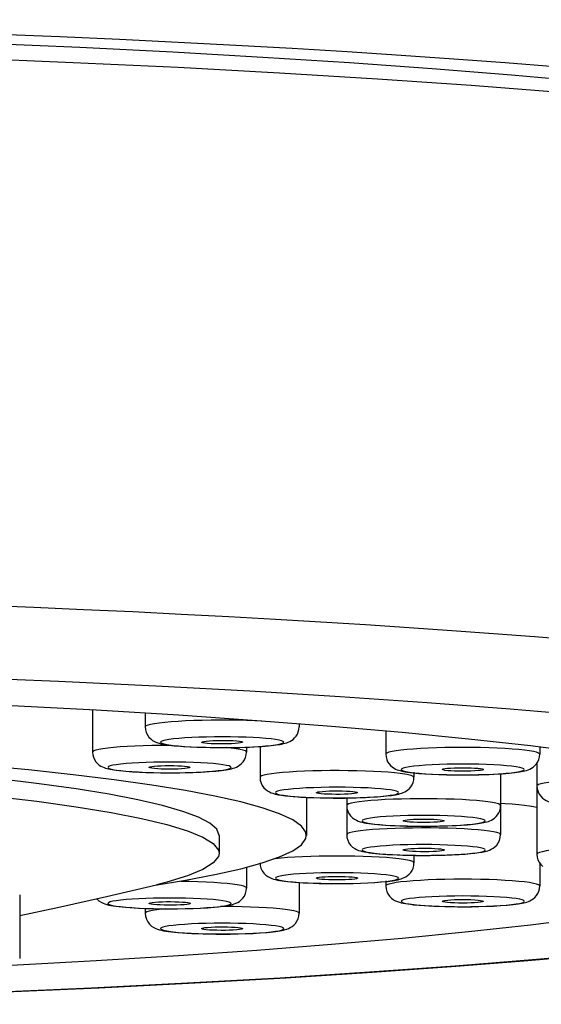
# Model space of a CAD drawing. Extents: x -559 to 3392, y -747 to 867.
# Tile 19 of 29: x 2961 to 2971, y -232 to -212. Entities that reach past the tile are written whole.
import ezdxf

# ---------------------------------------------------------------- set-up
doc = ezdxf.new("R2010")
doc.units = 0
doc.header["$LTSCALE"] = 2
doc.header["$MEASUREMENT"] = 0
doc.layers.add('02___PRT_ALL_AXES', color=7, linetype='CONTINUOUS')

msp = doc.modelspace()

# ---------------------------------------------------------------- linework, layer by layer
at = {"layer": '02___PRT_ALL_AXES', "color": 7, "linetype": 'Continuous'}
for p, q in [((2963.211, -225.418), (2961.315, -225.327)), ((2965.04, -225.517), (2963.211, -225.418)), ((2966.803, -225.625), (2965.04, -225.517)), ((2968.499, -225.742), (2966.803, -225.625)), ((2961.976, -225.884), (2961.976, -226.702)), ((2963.002, -225.946), (2963.002, -226.211)), ((2965.176, -226.091), (2963.649, -225.986)), ((2966.63, -226.204), (2965.176, -226.091)), ((2966.002, -226.155), (2966.002, -226.211)), ((2968.011, -226.324), (2966.63, -226.204)), ((2967.69, -226.296), (2967.69, -226.743)), ((2969.305, -226.451), (2968.011, -226.324)), ((2965.24, -226.594), (2965.24, -227.195)), ((2970.512, -226.584), (2969.305, -226.451)), ((2971.632, -226.723), (2970.512, -226.584)), ((2964.265, -226.613), (2964.391, -226.615)), ((2964.68, -226.624), (2964.59, -226.615)), ((2964.629, -226.615), (2964.741, -226.613)), ((2964.775, -226.637), (2964.68, -226.624)), ((2964.741, -226.613), (2964.846, -226.611)), ((2964.854, -226.651), (2964.775, -226.637)), ((2964.976, -226.607), (2964.976, -226.702)), ((2970.69, -226.606), (2970.69, -226.743)), ((2970.637, -226.915), (2970.637, -228.694)), ((2962.367, -227.041), (2962.437, -227.054)), ((2963.993, -227.097), (2964.084, -227.093)), ((2967.737, -227.097), (2967.6, -227.088)), ((2967.86, -227.108), (2967.737, -227.097)), ((2968.081, -227.082), (2968.151, -227.094)), ((2968.24, -227.092), (2968.24, -227.195)), ((2969.707, -227.138), (2969.798, -227.134)), ((2969.929, -227.126), (2969.929, -228.313)), ((2965.55, -227.507), (2965.58, -227.521)), ((2966.143, -227.586), (2966.143, -228.328)), ((2966.929, -227.598), (2966.929, -228.313)), ((2966.939, -227.729), (2966.929, -227.744)), ((2967.298, -227.588), (2967.381, -227.584)), ((2964.443, -228.328), (2964.443, -228.676)), ((2966.131, -228.388), (2966.142, -228.328)), ((2968.559, -228.183), (2968.385, -228.183)), ((2966.047, -228.509), (2966.131, -228.388)), ((2969.819, -228.551), (2969.854, -228.516)), ((2964.864, -228.979), (2965.284, -228.864)), ((2965.284, -228.864), (2965.621, -228.747)), ((2968.24, -228.716), (2968.24, -228.863)), ((2970.69, -228.866), (2970.69, -229.314)), ((2963.784, -229.202), (2964.362, -229.092)), ((2964.362, -229.092), (2964.864, -228.979)), ((2964.976, -228.948), (2964.976, -229.355)), ((2963.159, -229.303), (2963.784, -229.202)), ((2966.002, -229.246), (2966.002, -229.847)), ((2966.51, -229.265), (2966.638, -229.267)), ((2967.199, -229.259), (2967.341, -229.253)), ((2967.69, -229.212), (2967.69, -229.314)), ((2968.366, -229.205), (2968.226, -229.214)), ((2967.693, -229.307), (2967.69, -229.314)), ((2960.556, -229.487), (2960.556, -230.727)), ((2967.764, -229.515), (2967.803, -229.554)), ((2963.002, -229.751), (2963.002, -229.847)), ((2963.008, -229.835), (2963.002, -229.847)), ((2963.002, -229.847), (2963.008, -229.906)), ((2963.222, -229.757), (2963.352, -229.759)), ((2963.634, -229.759), (2963.782, -229.756)), ((2968.961, -229.717), (2969.089, -229.719)), ((2969.649, -229.711), (2969.791, -229.705)), ((2964.248, -230.249), (2964.378, -230.251)), ((2964.66, -230.251), (2964.808, -230.248))]:
    msp.add_line(p, q, dxfattribs=at)
for points in [[(2948.863, -212.419), (2950.159, -212.436), (2951.446, -212.456), (2952.725, -212.48), (2953.996, -212.508), (2955.254, -212.539), (2956.5, -212.574), (2957.733, -212.612), (2958.95, -212.654), (2960.15, -212.7), (2961.335, -212.749), (2962.498, -212.801), (2963.642, -212.856), (2964.766, -212.915), (2965.865, -212.977), (2966.941, -213.041), (2967.993, -213.109), (2969.018, -213.18), (2970.016, -213.254), (2970.987, -213.331)], [(2980.073, -214.937), (2979.91, -214.887), (2979.229, -214.714), (2978.442, -214.545), (2977.549, -214.38), (2976.55, -214.219), (2975.455, -214.064), (2974.262, -213.914), (2972.974, -213.77), (2971.6, -213.632), (2970.141, -213.501), (2968.597, -213.378), (2966.983, -213.262), (2965.297, -213.154), (2963.54, -213.054), (2961.729, -212.962), (2959.862, -212.88), (2957.94, -212.807), (2955.981, -212.743), (2953.984, -212.688), (2951.95, -212.643), (2949.897, -212.608), (2947.831, -212.583)], [(2981.961, -215.373), (2981.23, -215.181), (2980.372, -214.993), (2979.386, -214.809), (2978.284, -214.63), (2977.063, -214.458), (2975.725, -214.291), (2974.284, -214.132), (2972.739, -213.981), (2971.09, -213.837), (2969.354, -213.703), (2967.531, -213.577), (2965.62, -213.461), (2963.643, -213.354), (2961.597, -213.258), (2959.483, -213.172), (2957.323, -213.097), (2955.117, -213.034), (2952.865, -212.981), (2950.589, -212.94), (2948.297, -212.911), (2945.981, -212.893), (2943.643, -212.887)], [(2971.385, -224.521), (2970.592, -224.456), (2969.788, -224.394), (2968.975, -224.335), (2968.144, -224.277), (2967.294, -224.221), (2966.428, -224.167), (2965.541, -224.115), (2964.632, -224.065), (2963.704, -224.017), (2962.761, -223.97), (2961.802, -223.926), (2960.829, -223.885), (2959.854, -223.846)], [(2961.315, -225.327), (2959.37, -225.246), (2957.376, -225.174)], [(2963.649, -225.986), (2962.049, -225.888), (2960.393, -225.799)], [(2971.644, -225.999), (2970.113, -225.867), (2968.499, -225.742)], [(2965.278, -226.099), (2965.136, -226.092), (2964.974, -226.087), (2964.806, -226.083), (2964.633, -226.081), (2964.459, -226.08), (2964.285, -226.081), (2964.114, -226.084), (2963.948, -226.089), (2963.79, -226.096), (2963.642, -226.104), (2963.505, -226.113), (2963.382, -226.124), (2963.274, -226.136), (2963.182, -226.149), (2963.108, -226.162), (2963.053, -226.177), (2963.018, -226.192), (2963.003, -226.207), (2963.002, -226.211)], [(2963.002, -226.211), (2963.007, -226.267), (2963.022, -226.319), (2963.044, -226.367), (2963.074, -226.41), (2963.109, -226.446), (2963.145, -226.474), (2963.18, -226.494), (2963.212, -226.509), (2963.245, -226.521), (2963.277, -226.531), (2963.309, -226.539), (2963.343, -226.547), (2963.38, -226.553), (2963.42, -226.56), (2963.465, -226.566), (2963.514, -226.572), (2963.568, -226.578), (2963.628, -226.584)], [(2965.943, -226.393), (2965.967, -226.354), (2965.986, -226.31), (2965.998, -226.262), (2966.002, -226.211)], [(2965.351, -226.436), (2965.232, -226.427), (2965.105, -226.419), (2964.969, -226.413), (2964.821, -226.409), (2964.664, -226.406), (2964.508, -226.405), (2964.352, -226.406), (2964.196, -226.409), (2964.048, -226.413), (2963.908, -226.419), (2963.775, -226.426), (2963.657, -226.435), (2963.554, -226.446), (2963.465, -226.457), (2963.395, -226.469), (2963.345, -226.482), (2963.313, -226.496), (2963.302, -226.509), (2963.313, -226.523), (2963.344, -226.537), (2963.394, -226.55), (2963.462, -226.562), (2963.548, -226.573), (2963.654, -226.584)], [(2965.553, -226.564), (2965.595, -226.558), (2965.633, -226.552), (2965.667, -226.546), (2965.699, -226.538), (2965.73, -226.53), (2965.759, -226.521), (2965.789, -226.51), (2965.82, -226.496), (2965.852, -226.478), (2965.884, -226.456), (2965.914, -226.428), (2965.943, -226.393)], [(2963.131, -226.575), (2962.963, -226.58), (2962.803, -226.586), (2962.652, -226.593), (2962.512, -226.602), (2962.385, -226.613), (2962.273, -226.624), (2962.177, -226.637), (2962.099, -226.651), (2962.039, -226.665), (2961.999, -226.68), (2961.979, -226.695), (2961.976, -226.702)], [(2963.51, -226.572), (2963.476, -226.572), (2963.302, -226.573), (2963.131, -226.575)], [(2963.628, -226.584), (2963.749, -226.593), (2963.876, -226.6), (2964.006, -226.606), (2964.136, -226.61), (2964.265, -226.613)], [(2963.654, -226.584), (2963.772, -226.593), (2963.9, -226.6), (2964.036, -226.606), (2964.184, -226.61), (2964.34, -226.613), (2964.496, -226.614), (2964.652, -226.613), (2964.808, -226.611), (2964.957, -226.606), (2965.097, -226.6), (2965.23, -226.593), (2965.348, -226.584), (2965.451, -226.574), (2965.54, -226.562), (2965.61, -226.55), (2965.66, -226.537), (2965.691, -226.523), (2965.702, -226.51), (2965.692, -226.496), (2965.661, -226.482), (2965.611, -226.47), (2965.543, -226.458), (2965.456, -226.446), (2965.351, -226.436)], [(2964.103, -226.51), (2964.104, -226.508), (2964.117, -226.5), (2964.146, -226.494), (2964.191, -226.488), (2964.252, -226.483), (2964.321, -226.479), (2964.398, -226.476), (2964.483, -226.475), (2964.565, -226.475), (2964.641, -226.477), (2964.714, -226.48), (2964.785, -226.485)], [(2964.219, -226.534), (2964.165, -226.528), (2964.128, -226.522), (2964.107, -226.515), (2964.103, -226.51)], [(2964.901, -226.509), (2964.901, -226.511), (2964.887, -226.519), (2964.859, -226.525), (2964.813, -226.531), (2964.752, -226.537), (2964.684, -226.541), (2964.607, -226.543), (2964.522, -226.544), (2964.44, -226.544), (2964.364, -226.542), (2964.29, -226.539), (2964.219, -226.534)], [(2964.785, -226.485), (2964.839, -226.491), (2964.877, -226.498), (2964.897, -226.504), (2964.901, -226.509)], [(2965.122, -226.601), (2965.201, -226.596), (2965.274, -226.592), (2965.341, -226.587), (2965.402, -226.581), (2965.457, -226.576), (2965.508, -226.57), (2965.553, -226.564)], [(2964.443, -228.328), (2964.398, -228.209), (2964.264, -228.091), (2964.043, -227.974), (2963.734, -227.859), (2963.338, -227.745), (2962.859, -227.634), (2962.298, -227.526), (2961.654, -227.421), (2960.937, -227.32), (2960.145, -227.224), (2959.279, -227.132), (2958.35, -227.046), (2957.358, -226.965), (2956.303, -226.889), (2955.198, -226.82), (2954.044, -226.758), (2952.84, -226.702)], [(2961.976, -226.702), (2961.981, -226.755), (2961.994, -226.804), (2962.013, -226.849), (2962.04, -226.89), (2962.072, -226.926), (2962.105, -226.955), (2962.137, -226.976), (2962.168, -226.993), (2962.199, -227.006), (2962.228, -227.016), (2962.258, -227.024), (2962.288, -227.032), (2962.321, -227.039), (2962.355, -227.045), (2962.392, -227.051)], [(2964.084, -227.093), (2964.168, -227.088), (2964.246, -227.083), (2964.316, -227.078), (2964.38, -227.073), (2964.438, -227.067), (2964.49, -227.061), (2964.537, -227.055), (2964.58, -227.048), (2964.618, -227.042), (2964.654, -227.034), (2964.687, -227.027), (2964.718, -227.018), (2964.75, -227.007), (2964.782, -226.994), (2964.816, -226.976), (2964.849, -226.954), (2964.881, -226.927), (2964.911, -226.892), (2964.938, -226.852), (2964.958, -226.807), (2964.972, -226.757), (2964.976, -226.702)], [(2964.391, -226.615), (2964.513, -226.615), (2964.629, -226.615)], [(2964.846, -226.611), (2964.944, -226.608), (2965.037, -226.605), (2965.122, -226.601)], [(2964.976, -226.702), (2964.974, -226.695), (2964.954, -226.68), (2964.913, -226.665), (2964.854, -226.651)], [(2970.155, -226.643), (2970.015, -226.634), (2969.864, -226.626), (2969.703, -226.62), (2969.536, -226.616), (2969.364, -226.613), (2969.19, -226.612), (2969.016, -226.613), (2968.844, -226.616), (2968.677, -226.62), (2968.517, -226.626), (2968.366, -226.634), (2968.226, -226.643), (2968.099, -226.654), (2967.987, -226.665), (2967.891, -226.678), (2967.813, -226.691), (2967.753, -226.706), (2967.713, -226.721), (2967.693, -226.736), (2967.69, -226.743)], [(2967.69, -226.743), (2967.695, -226.796), (2967.708, -226.845), (2967.727, -226.89), (2967.754, -226.931), (2967.785, -226.967), (2967.819, -226.995), (2967.851, -227.017), (2967.882, -227.034), (2967.913, -227.047), (2967.942, -227.057), (2967.971, -227.065), (2968.002, -227.073), (2968.035, -227.08), (2968.069, -227.086), (2968.106, -227.092)], [(2969.798, -227.134), (2969.882, -227.129), (2969.96, -227.124), (2970.03, -227.119), (2970.094, -227.113), (2970.152, -227.108), (2970.204, -227.102), (2970.251, -227.096), (2970.294, -227.089), (2970.332, -227.082), (2970.368, -227.075), (2970.401, -227.067), (2970.432, -227.059), (2970.463, -227.048), (2970.496, -227.035), (2970.529, -227.017), (2970.563, -226.995), (2970.595, -226.967), (2970.625, -226.933), (2970.652, -226.893), (2970.672, -226.848), (2970.686, -226.798), (2970.69, -226.743)], [(2970.489, -226.678), (2970.394, -226.665), (2970.281, -226.654), (2970.155, -226.643)], [(2970.69, -226.743), (2970.688, -226.736), (2970.668, -226.721), (2970.627, -226.706), (2970.568, -226.691), (2970.489, -226.678)], [(2943.643, -226.863), (2945.094, -226.868), (2946.537, -226.881), (2947.967, -226.903), (2949.376, -226.934), (2950.757, -226.973), (2952.103, -227.02), (2953.408, -227.076), (2954.665, -227.139), (2955.869, -227.21), (2957.013, -227.288), (2958.091, -227.372), (2959.1, -227.463), (2960.033, -227.56), (2960.887, -227.663), (2961.656, -227.77), (2962.338, -227.882), (2962.928, -227.997), (2963.425, -228.116), (2963.825, -228.238), (2964.127, -228.362), (2964.329, -228.487), (2964.43, -228.613), (2964.443, -228.676)], [(2962.397, -227.244), (2961.598, -227.146), (2960.73, -227.052), (2959.794, -226.962), (2958.801, -226.878)], [(2962.88, -226.91), (2962.75, -226.918), (2962.63, -226.927), (2962.526, -226.937), (2962.439, -226.949), (2962.369, -226.961), (2962.318, -226.974), (2962.288, -226.987), (2962.277, -227.001), (2962.287, -227.015), (2962.317, -227.028), (2962.367, -227.041)], [(2962.869, -227.091), (2963.012, -227.098), (2963.16, -227.102), (2963.313, -227.105), (2963.472, -227.106), (2963.628, -227.105), (2963.781, -227.102), (2963.932, -227.098), (2964.073, -227.092), (2964.203, -227.084), (2964.323, -227.075), (2964.427, -227.065), (2964.513, -227.054), (2964.584, -227.041), (2964.635, -227.028), (2964.665, -227.015), (2964.676, -227.001), (2964.666, -226.988), (2964.636, -226.974), (2964.586, -226.962), (2964.516, -226.949)], [(2964.516, -226.949), (2964.428, -226.938), (2964.327, -226.927), (2964.213, -226.919), (2964.083, -226.911), (2963.941, -226.905), (2963.793, -226.9), (2963.639, -226.898), (2963.481, -226.897), (2963.325, -226.897), (2963.172, -226.9), (2963.021, -226.905), (2962.88, -226.91)], [(2963.077, -227.001), (2963.079, -226.998), (2963.097, -226.991), (2963.132, -226.984), (2963.179, -226.978), (2963.241, -226.973), (2963.315, -226.969), (2963.393, -226.967), (2963.475, -226.966), (2963.561, -226.967), (2963.639, -226.969), (2963.707, -226.973), (2963.768, -226.978), (2963.823, -226.984)], [(2963.823, -226.984), (2963.857, -226.991), (2963.874, -226.998), (2963.876, -227.001)], [(2968.594, -226.951), (2968.464, -226.959), (2968.344, -226.968), (2968.24, -226.978), (2968.153, -226.99), (2968.083, -227.002), (2968.032, -227.015), (2968.001, -227.028), (2967.991, -227.042), (2968.001, -227.056), (2968.031, -227.069), (2968.081, -227.082)], [(2970.23, -226.99), (2970.142, -226.978), (2970.041, -226.968), (2969.927, -226.96), (2969.797, -226.952), (2969.654, -226.946), (2969.506, -226.941), (2969.353, -226.939), (2969.195, -226.938), (2969.039, -226.938), (2968.886, -226.941), (2968.735, -226.945), (2968.594, -226.951)], [(2962.392, -227.051), (2962.501, -227.065), (2962.623, -227.077), (2962.754, -227.086), (2962.889, -227.094), (2963.026, -227.099)], [(2962.437, -227.054), (2962.525, -227.065), (2962.626, -227.075)], [(2962.626, -227.075), (2962.74, -227.084), (2962.869, -227.091)], [(2963.026, -227.099), (2963.163, -227.103), (2963.298, -227.106)], [(2963.13, -227.019), (2963.096, -227.011), (2963.079, -227.004), (2963.077, -227.001)], [(2963.876, -227.001), (2963.874, -227.005), (2963.856, -227.012), (2963.821, -227.019), (2963.774, -227.025), (2963.712, -227.029), (2963.638, -227.033), (2963.56, -227.035), (2963.478, -227.036), (2963.392, -227.035), (2963.314, -227.033), (2963.246, -227.03), (2963.184, -227.025), (2963.13, -227.019)], [(2963.298, -227.106), (2963.429, -227.107), (2963.555, -227.107), (2963.675, -227.106)], [(2963.675, -227.106), (2963.788, -227.103), (2963.894, -227.101), (2963.993, -227.097)], [(2967.6, -227.088), (2967.451, -227.08), (2967.293, -227.073), (2967.128, -227.069), (2966.957, -227.066), (2966.783, -227.064), (2966.609, -227.065), (2966.436, -227.067), (2966.268, -227.071), (2966.106, -227.076), (2965.952, -227.084), (2965.809, -227.092), (2965.679, -227.103), (2965.563, -227.114), (2965.463, -227.126), (2965.38, -227.14), (2965.316, -227.154), (2965.271, -227.169), (2965.245, -227.184), (2965.24, -227.195)], [(2968.06, -227.133), (2967.968, -227.12), (2967.86, -227.108)], [(2968.188, -227.161), (2968.134, -227.147), (2968.06, -227.133)], [(2968.106, -227.092), (2968.215, -227.106), (2968.337, -227.118), (2968.468, -227.127), (2968.603, -227.135), (2968.74, -227.14)], [(2968.151, -227.094), (2968.239, -227.106), (2968.34, -227.116)], [(2968.24, -227.195), (2968.239, -227.191), (2968.224, -227.176), (2968.188, -227.161)], [(2968.34, -227.116), (2968.454, -227.125), (2968.583, -227.132)], [(2968.583, -227.132), (2968.726, -227.138), (2968.874, -227.143), (2969.027, -227.146), (2969.186, -227.147), (2969.342, -227.146), (2969.495, -227.143), (2969.646, -227.139), (2969.787, -227.133), (2969.917, -227.125), (2970.037, -227.116), (2970.14, -227.106), (2970.227, -227.095), (2970.298, -227.082), (2970.349, -227.069), (2970.379, -227.056), (2970.39, -227.042), (2970.38, -227.028), (2970.35, -227.015), (2970.3, -227.002), (2970.23, -226.99)], [(2968.74, -227.14), (2968.877, -227.144), (2969.012, -227.147)], [(2968.791, -227.042), (2968.793, -227.038), (2968.811, -227.031), (2968.846, -227.025), (2968.893, -227.019), (2968.955, -227.014), (2969.029, -227.01), (2969.107, -227.008), (2969.189, -227.007), (2969.275, -227.008), (2969.353, -227.01), (2969.421, -227.014), (2969.482, -227.019), (2969.537, -227.025)], [(2968.844, -227.06), (2968.81, -227.052), (2968.793, -227.045), (2968.791, -227.042)], [(2969.59, -227.042), (2969.588, -227.046), (2969.57, -227.053), (2969.535, -227.06), (2969.488, -227.065), (2969.426, -227.07), (2969.351, -227.074), (2969.274, -227.076), (2969.192, -227.077), (2969.106, -227.076), (2969.028, -227.074), (2968.959, -227.07), (2968.898, -227.066), (2968.844, -227.06)], [(2969.012, -227.147), (2969.143, -227.148), (2969.269, -227.148), (2969.389, -227.146)], [(2969.389, -227.146), (2969.502, -227.144), (2969.608, -227.141), (2969.707, -227.138)], [(2969.537, -227.025), (2969.571, -227.032), (2969.588, -227.039), (2969.59, -227.042)], [(2965.284, -227.791), (2964.864, -227.676), (2964.362, -227.563), (2963.784, -227.454), (2963.129, -227.347), (2962.397, -227.244)], [(2965.24, -227.195), (2965.245, -227.253), (2965.26, -227.307), (2965.284, -227.355), (2965.315, -227.397), (2965.35, -227.433), (2965.387, -227.46), (2965.422, -227.48), (2965.455, -227.496), (2965.488, -227.507)], [(2967.381, -227.584), (2967.458, -227.579), (2967.529, -227.575), (2967.594, -227.57), (2967.653, -227.564), (2967.707, -227.559), (2967.755, -227.553), (2967.8, -227.547), (2967.84, -227.541), (2967.877, -227.535), (2967.91, -227.529), (2967.942, -227.521), (2967.972, -227.513), (2968.001, -227.504), (2968.03, -227.493), (2968.061, -227.479), (2968.092, -227.461), (2968.123, -227.438), (2968.152, -227.411), (2968.18, -227.378), (2968.204, -227.34), (2968.223, -227.296), (2968.235, -227.247), (2968.24, -227.195)], [(2973.135, -227.266), (2972.998, -227.256), (2972.849, -227.248), (2972.691, -227.242), (2972.526, -227.237), (2972.355, -227.234), (2972.181, -227.233), (2972.007, -227.233), (2971.834, -227.235), (2971.666, -227.239), (2971.503, -227.245), (2971.35, -227.252), (2971.207, -227.261), (2971.077, -227.271), (2970.961, -227.282), (2970.861, -227.295), (2970.778, -227.308), (2970.714, -227.322), (2970.668, -227.337), (2970.643, -227.352), (2970.637, -227.363)], [(2970.637, -227.363), (2970.643, -227.421), (2970.658, -227.475), (2970.682, -227.523), (2970.712, -227.566), (2970.748, -227.601), (2970.784, -227.629), (2970.819, -227.649), (2970.853, -227.664), (2970.885, -227.676)], [(2965.488, -227.507), (2965.538, -227.521), (2965.595, -227.534), (2965.661, -227.545), (2965.736, -227.555)], [(2966.012, -227.411), (2965.894, -227.42), (2965.789, -227.43), (2965.701, -227.441), (2965.632, -227.454), (2965.581, -227.467), (2965.55, -227.48), (2965.54, -227.494), (2965.55, -227.507)], [(2965.58, -227.521), (2965.631, -227.534), (2965.699, -227.546)], [(2965.699, -227.546), (2965.783, -227.557), (2965.886, -227.567), (2966.005, -227.576)], [(2965.736, -227.555), (2965.821, -227.564), (2965.919, -227.572), (2966.031, -227.58), (2966.157, -227.587)], [(2966.005, -227.576), (2966.135, -227.584), (2966.275, -227.59), (2966.425, -227.595), (2966.578, -227.597), (2966.734, -227.598), (2966.893, -227.597), (2967.046, -227.595), (2967.194, -227.591), (2967.337, -227.584), (2967.468, -227.577), (2967.585, -227.568), (2967.69, -227.558), (2967.778, -227.546), (2967.847, -227.534), (2967.898, -227.521), (2967.929, -227.507), (2967.939, -227.494), (2967.929, -227.481), (2967.899, -227.467)], [(2967.899, -227.467), (2967.848, -227.454), (2967.78, -227.442), (2967.696, -227.431), (2967.593, -227.42), (2967.474, -227.411), (2967.345, -227.403), (2967.205, -227.397), (2967.054, -227.393), (2966.902, -227.39), (2966.745, -227.389), (2966.587, -227.39), (2966.433, -227.393), (2966.285, -227.397), (2966.142, -227.403), (2966.012, -227.411)], [(2966.341, -227.493), (2966.346, -227.488), (2966.366, -227.481), (2966.404, -227.475), (2966.458, -227.469), (2966.522, -227.465), (2966.595, -227.461), (2966.678, -227.459), (2966.761, -227.459), (2966.842, -227.46), (2966.922, -227.463), (2966.991, -227.467), (2967.047, -227.472), (2967.092, -227.478), (2967.126, -227.485)], [(2966.353, -227.503), (2966.342, -227.495), (2966.341, -227.493)], [(2967.138, -227.494), (2967.133, -227.5), (2967.113, -227.506), (2967.075, -227.513), (2967.021, -227.518), (2966.957, -227.523), (2966.884, -227.526), (2966.801, -227.528), (2966.719, -227.529), (2966.638, -227.527), (2966.557, -227.525), (2966.488, -227.521), (2966.432, -227.516), (2966.387, -227.51), (2966.353, -227.503)], [(2967.126, -227.485), (2967.137, -227.492), (2967.138, -227.494)], [(2966.157, -227.587), (2966.286, -227.592), (2966.414, -227.596), (2966.541, -227.598)], [(2966.541, -227.598), (2966.666, -227.599), (2966.786, -227.599), (2966.901, -227.599)], [(2966.901, -227.599), (2967.009, -227.597), (2967.112, -227.594), (2967.208, -227.591), (2967.298, -227.588)], [(2966.929, -227.744), (2966.934, -227.801), (2966.949, -227.854), (2966.972, -227.902), (2967.003, -227.946), (2967.04, -227.983), (2967.079, -228.012), (2967.117, -228.033), (2967.155, -228.049), (2967.192, -228.062), (2967.23, -228.072), (2967.268, -228.08), (2967.31, -228.088), (2967.358, -228.095), (2967.41, -228.102), (2967.469, -228.109), (2967.534, -228.115), (2967.607, -228.122), (2967.688, -228.127), (2967.777, -228.133)], [(2969.929, -227.744), (2969.919, -227.729), (2969.888, -227.714), (2969.838, -227.7), (2969.769, -227.686), (2969.682, -227.673), (2969.578, -227.66), (2969.458, -227.649), (2969.324, -227.64), (2969.179, -227.631), (2969.023, -227.624), (2968.859, -227.619), (2968.689, -227.616), (2968.516, -227.614), (2968.342, -227.614), (2968.168, -227.616), (2967.999, -227.619), (2967.835, -227.624), (2967.679, -227.631), (2967.533, -227.64), (2967.399, -227.649), (2967.28, -227.66), (2967.175, -227.673), (2967.088, -227.686), (2967.019, -227.7), (2966.969, -227.714), (2966.939, -227.729)], [(2969.067, -228.133), (2969.144, -228.129), (2969.215, -228.124), (2969.281, -228.119), (2969.34, -228.114), (2969.394, -228.108), (2969.443, -228.103), (2969.488, -228.097), (2969.528, -228.091), (2969.565, -228.085), (2969.599, -228.078), (2969.63, -228.071), (2969.661, -228.063), (2969.69, -228.054), (2969.719, -228.042), (2969.75, -228.028), (2969.78, -228.011), (2969.811, -227.989), (2969.84, -227.962), (2969.868, -227.929), (2969.892, -227.891), (2969.911, -227.847), (2969.924, -227.798), (2969.929, -227.744)], [(2970.394, -227.742), (2970.281, -227.73), (2970.155, -227.72), (2970.015, -227.711), (2969.929, -227.707)], [(2970.637, -227.786), (2970.627, -227.783), (2970.567, -227.768), (2970.489, -227.755), (2970.394, -227.742)], [(2966.142, -228.328), (2966.131, -228.267), (2966.047, -228.147), (2965.876, -228.027), (2965.621, -227.908), (2965.284, -227.791)], [(2969.629, -228.043), (2969.618, -228.03), (2969.589, -228.016), (2969.54, -228.004), (2969.471, -227.992), (2969.384, -227.98), (2969.281, -227.97), (2969.164, -227.961), (2969.032, -227.953), (2968.893, -227.947), (2968.745, -227.942), (2968.589, -227.94), (2968.433, -227.939), (2968.277, -227.94), (2968.121, -227.942), (2967.972, -227.947), (2967.832, -227.953), (2967.7, -227.96), (2967.581, -227.969), (2967.478, -227.979), (2967.39, -227.991), (2967.32, -228.003), (2967.271, -228.016), (2967.24, -228.029), (2967.229, -228.043)], [(2967.229, -228.043), (2967.239, -228.057), (2967.269, -228.07), (2967.317, -228.083), (2967.386, -228.095), (2967.474, -228.106), (2967.576, -228.117), (2967.693, -228.126), (2967.825, -228.134), (2967.965, -228.14), (2968.113, -228.144), (2968.269, -228.147), (2968.425, -228.148), (2968.581, -228.147), (2968.737, -228.144), (2968.885, -228.14), (2969.025, -228.134), (2969.158, -228.126), (2969.276, -228.117), (2969.379, -228.107), (2969.468, -228.095), (2969.537, -228.083), (2969.587, -228.071), (2969.617, -228.057), (2969.629, -228.043)], [(2967.777, -228.133), (2967.875, -228.137), (2967.98, -228.142), (2968.097, -228.145), (2968.22, -228.147), (2968.344, -228.149)], [(2968.029, -228.043), (2968.04, -228.036), (2968.066, -228.029), (2968.105, -228.023), (2968.161, -228.017), (2968.23, -228.013), (2968.305, -228.01), (2968.386, -228.009), (2968.472, -228.009), (2968.552, -228.01), (2968.627, -228.013), (2968.697, -228.017), (2968.752, -228.023), (2968.792, -228.029), (2968.817, -228.036), (2968.829, -228.043)], [(2968.829, -228.043), (2968.817, -228.051), (2968.792, -228.058), (2968.752, -228.064), (2968.697, -228.069), (2968.627, -228.073), (2968.552, -228.076), (2968.472, -228.078), (2968.386, -228.078), (2968.305, -228.076), (2968.23, -228.073), (2968.161, -228.069), (2968.105, -228.064), (2968.066, -228.058), (2968.04, -228.051), (2968.029, -228.043)], [(2968.58, -228.148), (2968.691, -228.146), (2968.795, -228.144), (2968.892, -228.141), (2968.983, -228.137), (2969.067, -228.133)], [(2960.393, -230.856), (2962.049, -230.767), (2963.649, -230.669), (2965.176, -230.564), (2966.63, -230.451), (2968.011, -230.331), (2969.305, -230.204), (2970.512, -230.071), (2971.632, -229.932), (2972.654, -229.787), (2973.578, -229.638), (2974.403, -229.484), (2975.122, -229.326), (2975.734, -229.165), (2976.24, -229.001), (2976.634, -228.835), (2976.915, -228.667), (2977.085, -228.497), (2977.143, -228.328)], [(2966.98, -228.279), (2966.945, -228.294), (2966.929, -228.309), (2966.929, -228.313)], [(2966.929, -228.313), (2966.934, -228.369), (2966.949, -228.422), (2966.972, -228.471), (2967.004, -228.516), (2967.044, -228.555)], [(2967.432, -228.216), (2967.308, -228.226), (2967.2, -228.238), (2967.108, -228.251), (2967.035, -228.265), (2966.98, -228.279)], [(2968.385, -228.183), (2968.211, -228.184), (2968.04, -228.187), (2967.875, -228.192), (2967.717, -228.198), (2967.568, -228.206), (2967.432, -228.216)], [(2968.344, -228.149), (2968.463, -228.149), (2968.58, -228.148)], [(2969.929, -228.313), (2969.923, -228.302), (2969.898, -228.287), (2969.853, -228.272), (2969.788, -228.258), (2969.705, -228.245), (2969.605, -228.232), (2969.489, -228.221), (2969.359, -228.211), (2969.216, -228.202), (2969.063, -228.195), (2968.901, -228.189), (2968.732, -228.185), (2968.559, -228.183)], [(2969.854, -228.516), (2969.884, -228.473), (2969.908, -228.425), (2969.923, -228.372), (2969.929, -228.313)], [(2965.621, -228.747), (2965.876, -228.628), (2966.047, -228.509)], [(2969.163, -228.529), (2969.034, -228.522), (2968.891, -228.516), (2968.743, -228.511), (2968.59, -228.508), (2968.431, -228.507), (2968.275, -228.508), (2968.122, -228.511), (2967.971, -228.515), (2967.83, -228.521), (2967.7, -228.529), (2967.58, -228.538), (2967.477, -228.548), (2967.391, -228.56), (2967.322, -228.572), (2967.27, -228.585)], [(2964.443, -228.676), (2964.43, -228.74), (2964.329, -228.866), (2964.127, -228.991), (2963.825, -229.115), (2963.425, -229.237), (2963.22, -229.289)], [(2967.044, -228.555), (2967.085, -228.584), (2967.123, -228.605), (2967.161, -228.62), (2967.199, -228.632), (2967.237, -228.642), (2967.277, -228.651), (2967.321, -228.658), (2967.371, -228.666), (2967.426, -228.673), (2967.488, -228.68), (2967.557, -228.686), (2967.633, -228.692), (2967.719, -228.698), (2967.812, -228.703)], [(2967.27, -228.585), (2967.239, -228.598), (2967.229, -228.612), (2967.238, -228.625), (2967.268, -228.638), (2967.319, -228.652), (2967.387, -228.664), (2967.473, -228.675), (2967.577, -228.686), (2967.694, -228.695), (2967.824, -228.702), (2967.966, -228.709), (2968.114, -228.713), (2968.267, -228.716), (2968.426, -228.717), (2968.582, -228.716), (2968.736, -228.713), (2968.886, -228.709), (2969.027, -228.703), (2969.157, -228.695)], [(2967.812, -228.703), (2967.915, -228.708), (2968.026, -228.712), (2968.146, -228.715), (2968.273, -228.717)], [(2968.03, -228.613), (2968.031, -228.611), (2968.042, -228.603)], [(2968.815, -228.621), (2968.781, -228.628), (2968.736, -228.634), (2968.68, -228.639), (2968.611, -228.643), (2968.531, -228.646), (2968.45, -228.647), (2968.368, -228.646), (2968.285, -228.644), (2968.211, -228.641), (2968.148, -228.637), (2968.093, -228.631), (2968.055, -228.625), (2968.035, -228.618), (2968.03, -228.613)], [(2968.042, -228.603), (2968.077, -228.596), (2968.121, -228.59), (2968.177, -228.585), (2968.246, -228.581), (2968.327, -228.578), (2968.408, -228.577), (2968.49, -228.578), (2968.573, -228.58), (2968.647, -228.583), (2968.71, -228.587), (2968.764, -228.593), (2968.802, -228.6), (2968.822, -228.606), (2968.827, -228.612)], [(2968.553, -228.717), (2968.701, -228.715), (2968.846, -228.711), (2968.987, -228.706)], [(2968.827, -228.612), (2968.827, -228.613), (2968.815, -228.621)], [(2968.987, -228.706), (2969.12, -228.699), (2969.238, -228.691), (2969.339, -228.683), (2969.427, -228.673), (2969.504, -228.663), (2969.571, -228.652), (2969.63, -228.64), (2969.681, -228.626)], [(2969.157, -228.695), (2969.277, -228.686), (2969.381, -228.676), (2969.466, -228.665), (2969.535, -228.652), (2969.588, -228.639)], [(2969.471, -228.56), (2969.384, -228.549), (2969.28, -228.538), (2969.163, -228.529)], [(2969.588, -228.639), (2969.618, -228.626), (2969.629, -228.612), (2969.619, -228.599), (2969.589, -228.586), (2969.539, -228.573), (2969.471, -228.56)], [(2969.681, -228.626), (2969.713, -228.614), (2969.747, -228.598), (2969.782, -228.578), (2969.819, -228.551)], [(2970.689, -228.66), (2970.653, -228.675), (2970.638, -228.69), (2970.637, -228.694)], [(2970.637, -228.694), (2970.643, -228.75), (2970.657, -228.803), (2970.681, -228.852), (2970.713, -228.897), (2970.752, -228.936)], [(2971.14, -228.597), (2971.017, -228.607), (2970.909, -228.619), (2970.817, -228.632), (2970.743, -228.646), (2970.689, -228.66)], [(2965.24, -228.863), (2965.244, -228.917), (2965.258, -228.969), (2965.281, -229.017), (2965.313, -229.063), (2965.352, -229.102)], [(2965.775, -228.762), (2965.649, -228.773), (2965.536, -228.785), (2965.499, -228.789)], [(2967.831, -228.773), (2967.704, -228.762), (2967.564, -228.753), (2967.413, -228.746), (2967.253, -228.74), (2967.086, -228.735), (2966.914, -228.733), (2966.74, -228.732), (2966.565, -228.733), (2966.394, -228.735), (2966.227, -228.74), (2966.066, -228.746), (2965.915, -228.753), (2965.775, -228.762)], [(2968.24, -228.863), (2968.237, -228.855), (2968.217, -228.84), (2968.177, -228.825), (2968.117, -228.811), (2968.039, -228.797), (2967.943, -228.785), (2967.831, -228.773)], [(2968.177, -229.05), (2968.202, -229.01), (2968.222, -228.965), (2968.235, -228.915), (2968.24, -228.863)], [(2968.273, -228.717), (2968.409, -228.718), (2968.553, -228.717)], [(2967.343, -229.071), (2967.203, -229.065), (2967.053, -229.061), (2966.899, -229.058), (2966.743, -229.057), (2966.584, -229.058), (2966.431, -229.06), (2966.282, -229.065), (2966.139, -229.071), (2966.009, -229.079), (2965.893, -229.087), (2965.791, -229.098), (2965.7, -229.109)], [(2967.592, -229.088), (2967.473, -229.079), (2967.343, -229.071)], [(2967.779, -229.214), (2967.848, -229.201), (2967.898, -229.189), (2967.928, -229.176), (2967.939, -229.162), (2967.929, -229.148), (2967.9, -229.135), (2967.85, -229.122), (2967.781, -229.11), (2967.695, -229.098), (2967.592, -229.088)], [(2968.019, -229.165), (2968.05, -229.152), (2968.082, -229.135), (2968.114, -229.113), (2968.146, -229.085), (2968.177, -229.05)], [(2960.556, -229.888), (2961.29, -229.733), (2962.249, -229.518), (2963.22, -229.289)], [(2964.976, -229.355), (2964.976, -229.351), (2964.961, -229.336), (2964.925, -229.321), (2964.87, -229.307), (2964.797, -229.293), (2964.705, -229.28), (2964.597, -229.268), (2964.474, -229.258), (2964.337, -229.248), (2964.188, -229.24), (2964.03, -229.234), (2963.865, -229.229), (2963.694, -229.226)], [(2965.352, -229.102), (2965.392, -229.132), (2965.43, -229.152), (2965.467, -229.168), (2965.504, -229.18), (2965.541, -229.19), (2965.579, -229.198), (2965.621, -229.206), (2965.668, -229.213), (2965.719, -229.22), (2965.777, -229.227), (2965.842, -229.233), (2965.913, -229.239), (2965.992, -229.245), (2966.08, -229.25), (2966.175, -229.255), (2966.279, -229.259)], [(2965.7, -229.109), (2965.631, -229.122), (2965.581, -229.134), (2965.551, -229.147), (2965.541, -229.161), (2965.55, -229.175), (2965.579, -229.188), (2965.629, -229.201), (2965.698, -229.213), (2965.784, -229.225), (2965.887, -229.235), (2966.007, -229.244), (2966.136, -229.252), (2966.276, -229.258), (2966.427, -229.262), (2966.58, -229.265), (2966.736, -229.266), (2966.895, -229.265), (2967.048, -229.263), (2967.197, -229.258), (2967.34, -229.252)], [(2966.279, -229.259), (2966.391, -229.263), (2966.51, -229.265)], [(2966.34, -229.162), (2966.342, -229.158), (2966.359, -229.151), (2966.393, -229.144)], [(2967.086, -229.179), (2967.032, -229.185), (2966.97, -229.19), (2966.902, -229.193), (2966.824, -229.195), (2966.738, -229.196), (2966.656, -229.196), (2966.578, -229.193), (2966.504, -229.19), (2966.442, -229.185), (2966.395, -229.179), (2966.36, -229.172), (2966.342, -229.165), (2966.34, -229.162)], [(2966.393, -229.144), (2966.447, -229.138), (2966.509, -229.133), (2966.577, -229.13), (2966.655, -229.127), (2966.741, -229.127), (2966.823, -229.127), (2966.901, -229.13), (2966.975, -229.133), (2967.037, -229.138), (2967.084, -229.144), (2967.119, -229.151), (2967.137, -229.158), (2967.139, -229.161)], [(2966.638, -229.267), (2966.772, -229.267), (2966.912, -229.266)], [(2966.912, -229.266), (2967.055, -229.264), (2967.199, -229.259)], [(2967.139, -229.161), (2967.137, -229.165), (2967.12, -229.172), (2967.086, -229.179)], [(2967.34, -229.252), (2967.47, -229.244), (2967.586, -229.236), (2967.689, -229.225), (2967.779, -229.214)], [(2967.341, -229.253), (2967.477, -229.246), (2967.604, -229.236), (2967.721, -229.225), (2967.824, -229.212)], [(2967.891, -229.249), (2967.813, -229.263), (2967.753, -229.277), (2967.713, -229.292), (2967.693, -229.307)], [(2967.824, -229.212), (2967.861, -229.206), (2967.896, -229.199), (2967.929, -229.192), (2967.96, -229.184), (2967.989, -229.176), (2968.019, -229.165)], [(2968.226, -229.214), (2968.099, -229.225), (2967.987, -229.236), (2967.891, -229.249)], [(2970.69, -229.314), (2970.688, -229.307), (2970.668, -229.292), (2970.627, -229.277), (2970.568, -229.263), (2970.489, -229.249), (2970.394, -229.236), (2970.281, -229.225), (2970.155, -229.214), (2970.015, -229.205), (2969.864, -229.197), (2969.703, -229.191), (2969.536, -229.187), (2969.364, -229.184), (2969.19, -229.184), (2969.016, -229.184), (2968.844, -229.187), (2968.677, -229.191), (2968.517, -229.197), (2968.366, -229.205)], [(2964.351, -229.728), (2964.412, -229.722), (2964.467, -229.716), (2964.517, -229.71), (2964.562, -229.704), (2964.602, -229.697), (2964.64, -229.69), (2964.674, -229.683), (2964.706, -229.674), (2964.738, -229.664), (2964.771, -229.652), (2964.804, -229.636), (2964.838, -229.615), (2964.873, -229.587), (2964.906, -229.552), (2964.934, -229.511), (2964.957, -229.464), (2964.971, -229.412), (2964.976, -229.355)], [(2967.69, -229.314), (2967.695, -229.369), (2967.709, -229.421)], [(2967.709, -229.421), (2967.732, -229.469), (2967.764, -229.515)], [(2970.627, -229.502), (2970.653, -229.461), (2970.673, -229.417), (2970.686, -229.367), (2970.69, -229.314)], [(2962.055, -229.562), (2962.059, -229.566), (2962.1, -229.604), (2962.142, -229.632), (2962.181, -229.651), (2962.218, -229.665), (2962.256, -229.677), (2962.295, -229.686), (2962.335, -229.695), (2962.38, -229.702), (2962.431, -229.71), (2962.487, -229.717), (2962.551, -229.723), (2962.621, -229.73)], [(2962.628, -229.58), (2962.524, -229.59), (2962.438, -229.602), (2962.371, -229.613), (2962.32, -229.626), (2962.288, -229.64), (2962.276, -229.654), (2962.286, -229.667), (2962.317, -229.681), (2962.366, -229.694), (2962.435, -229.706), (2962.523, -229.717), (2962.625, -229.728), (2962.742, -229.737), (2962.874, -229.744), (2963.014, -229.751), (2963.162, -229.755), (2963.319, -229.758), (2963.475, -229.759), (2963.631, -229.758), (2963.787, -229.755), (2963.936, -229.751), (2964.074, -229.745), (2964.203, -229.737), (2964.325, -229.728)], [(2964.325, -229.728), (2964.429, -229.718), (2964.514, -229.707), (2964.582, -229.695), (2964.632, -229.682), (2964.665, -229.668), (2964.676, -229.655), (2964.667, -229.641), (2964.636, -229.627), (2964.587, -229.614), (2964.518, -229.602), (2964.43, -229.591), (2964.328, -229.58), (2964.21, -229.571), (2964.078, -229.564), (2963.939, -229.558), (2963.79, -229.553), (2963.634, -229.55), (2963.478, -229.549), (2963.322, -229.55), (2963.165, -229.553), (2963.017, -229.557), (2962.879, -229.563), (2962.75, -229.571), (2962.628, -229.58)], [(2963.077, -229.654), (2963.081, -229.649), (2963.102, -229.642), (2963.139, -229.636), (2963.194, -229.629)], [(2963.759, -229.679), (2963.688, -229.683), (2963.615, -229.687), (2963.539, -229.688), (2963.457, -229.689), (2963.372, -229.688), (2963.295, -229.685), (2963.226, -229.681), (2963.166, -229.676), (2963.12, -229.67), (2963.091, -229.663), (2963.078, -229.656), (2963.077, -229.654)], [(2963.194, -229.629), (2963.264, -229.625), (2963.338, -229.621), (2963.414, -229.62), (2963.496, -229.619), (2963.581, -229.621), (2963.658, -229.623), (2963.726, -229.627), (2963.787, -229.632), (2963.833, -229.638), (2963.861, -229.645), (2963.875, -229.652), (2963.876, -229.654)], [(2963.876, -229.654), (2963.871, -229.66), (2963.851, -229.666), (2963.813, -229.673), (2963.759, -229.679)], [(2967.803, -229.554), (2967.843, -229.583), (2967.881, -229.604), (2967.918, -229.62), (2967.955, -229.632), (2967.992, -229.642), (2968.03, -229.65), (2968.072, -229.658), (2968.118, -229.665), (2968.17, -229.672), (2968.228, -229.679), (2968.292, -229.685), (2968.364, -229.691), (2968.443, -229.697), (2968.531, -229.702), (2968.626, -229.707), (2968.73, -229.711)], [(2968.151, -229.561), (2968.082, -229.573), (2968.032, -229.586), (2968.002, -229.599), (2967.991, -229.612), (2968.001, -229.626), (2968.03, -229.64), (2968.08, -229.653), (2968.149, -229.665), (2968.235, -229.676), (2968.338, -229.687), (2968.457, -229.696), (2968.587, -229.704), (2968.727, -229.71), (2968.877, -229.714), (2969.031, -229.717), (2969.187, -229.718), (2969.346, -229.717), (2969.499, -229.714), (2969.647, -229.71), (2969.791, -229.704)], [(2969.794, -229.523), (2969.654, -229.517), (2969.503, -229.512), (2969.35, -229.51), (2969.194, -229.509), (2969.035, -229.51), (2968.881, -229.512), (2968.733, -229.517), (2968.59, -229.523), (2968.46, -229.53), (2968.344, -229.539), (2968.241, -229.549), (2968.151, -229.561)], [(2968.791, -229.613), (2968.793, -229.61), (2968.81, -229.603), (2968.844, -229.596)], [(2969.537, -229.631), (2969.482, -229.637), (2969.421, -229.642), (2969.353, -229.645), (2969.275, -229.647), (2969.189, -229.648), (2969.107, -229.647), (2969.029, -229.645), (2968.955, -229.641), (2968.893, -229.637), (2968.846, -229.631), (2968.811, -229.624), (2968.793, -229.617), (2968.791, -229.613)], [(2968.844, -229.596), (2968.898, -229.59), (2968.959, -229.585), (2969.028, -229.581), (2969.106, -229.579), (2969.192, -229.578), (2969.274, -229.579), (2969.351, -229.581), (2969.426, -229.585), (2969.488, -229.59), (2969.535, -229.596), (2969.57, -229.603), (2969.588, -229.61), (2969.59, -229.613)], [(2969.59, -229.613), (2969.588, -229.616), (2969.571, -229.623), (2969.537, -229.631)], [(2969.791, -229.705), (2969.928, -229.698), (2970.055, -229.688), (2970.172, -229.677), (2970.274, -229.663)], [(2969.791, -229.704), (2969.921, -229.696), (2970.036, -229.687), (2970.139, -229.677), (2970.23, -229.665)], [(2970.043, -229.54), (2969.923, -229.53), (2969.794, -229.523)], [(2970.23, -229.665), (2970.299, -229.653), (2970.349, -229.64), (2970.379, -229.628), (2970.389, -229.614), (2970.38, -229.6), (2970.351, -229.587), (2970.301, -229.574), (2970.231, -229.561), (2970.146, -229.55), (2970.043, -229.54)], [(2970.274, -229.663), (2970.312, -229.657), (2970.347, -229.651), (2970.38, -229.644), (2970.411, -229.636), (2970.44, -229.627), (2970.47, -229.617)], [(2970.47, -229.617), (2970.501, -229.603), (2970.533, -229.586), (2970.565, -229.565), (2970.597, -229.537), (2970.627, -229.502)], [(2962.621, -229.73), (2962.7, -229.736), (2962.787, -229.741), (2962.883, -229.746), (2962.987, -229.751), (2963.101, -229.755), (2963.222, -229.757)], [(2963.39, -229.759), (2963.326, -229.766), (2963.226, -229.778), (2963.143, -229.792), (2963.078, -229.806), (2963.033, -229.82), (2963.008, -229.835)], [(2963.352, -229.759), (2963.49, -229.76), (2963.634, -229.759)], [(2963.782, -229.756), (2963.931, -229.752), (2964.078, -229.746)], [(2964.078, -229.746), (2964.219, -229.738), (2964.351, -229.728)], [(2964.89, -229.721), (2964.72, -229.717), (2964.546, -229.716), (2964.468, -229.716)], [(2966.002, -229.847), (2966.002, -229.843), (2965.986, -229.828), (2965.951, -229.813), (2965.896, -229.799), (2965.823, -229.785), (2965.731, -229.772), (2965.623, -229.76), (2965.499, -229.749), (2965.363, -229.74), (2965.214, -229.732), (2965.056, -229.725), (2964.89, -229.721)], [(2965.377, -230.22), (2965.437, -230.214), (2965.493, -230.208), (2965.543, -230.202), (2965.588, -230.196), (2965.628, -230.189), (2965.665, -230.182), (2965.7, -230.174), (2965.732, -230.166), (2965.764, -230.156), (2965.797, -230.143), (2965.83, -230.127), (2965.864, -230.106), (2965.898, -230.079), (2965.932, -230.044), (2965.96, -230.003), (2965.982, -229.956), (2965.997, -229.903), (2966.002, -229.847)], [(2968.73, -229.711), (2968.842, -229.715), (2968.961, -229.717)], [(2969.089, -229.719), (2969.223, -229.719), (2969.363, -229.718)], [(2969.363, -229.718), (2969.506, -229.715), (2969.649, -229.711)], [(2963.008, -229.906), (2963.024, -229.961), (2963.05, -230.012)], [(2963.05, -230.012), (2963.084, -230.057), (2963.126, -230.096), (2963.168, -230.124), (2963.207, -230.143), (2963.244, -230.157), (2963.282, -230.168), (2963.32, -230.178), (2963.361, -230.186), (2963.406, -230.194), (2963.457, -230.201), (2963.513, -230.208), (2963.576, -230.215), (2963.647, -230.221), (2963.726, -230.227), (2963.813, -230.233), (2963.909, -230.238), (2964.013, -230.243), (2964.126, -230.246), (2964.248, -230.249)], [(2965.351, -230.22), (2965.455, -230.209), (2965.54, -230.198), (2965.608, -230.186), (2965.658, -230.173), (2965.69, -230.16), (2965.702, -230.146), (2965.692, -230.133), (2965.662, -230.119), (2965.613, -230.106), (2965.544, -230.094), (2965.456, -230.082), (2965.354, -230.072), (2965.236, -230.063), (2965.104, -230.055), (2964.964, -230.049), (2964.816, -230.045), (2964.66, -230.042), (2964.504, -230.041), (2964.348, -230.042), (2964.191, -230.045), (2964.043, -230.049), (2963.905, -230.055), (2963.775, -230.063), (2963.654, -230.072)], [(2963.654, -230.072), (2963.55, -230.082), (2963.464, -230.093), (2963.397, -230.105), (2963.346, -230.118), (2963.314, -230.132), (2963.302, -230.145), (2963.312, -230.159), (2963.342, -230.172), (2963.392, -230.185), (2963.461, -230.197), (2963.548, -230.209), (2963.651, -230.219), (2963.768, -230.228), (2963.9, -230.236), (2964.04, -230.242), (2964.188, -230.247), (2964.344, -230.249), (2964.5, -230.25), (2964.657, -230.249), (2964.813, -230.247), (2964.962, -230.242), (2965.099, -230.236), (2965.229, -230.229), (2965.351, -230.22)], [(2964.103, -230.146), (2964.107, -230.14), (2964.128, -230.134), (2964.165, -230.127), (2964.219, -230.121)], [(2964.785, -230.17), (2964.714, -230.175), (2964.641, -230.178), (2964.565, -230.18), (2964.483, -230.18), (2964.398, -230.179), (2964.321, -230.177), (2964.252, -230.173), (2964.191, -230.167), (2964.146, -230.162), (2964.117, -230.155), (2964.104, -230.147), (2964.103, -230.146)], [(2964.219, -230.121), (2964.29, -230.116), (2964.364, -230.113), (2964.44, -230.111), (2964.522, -230.111), (2964.607, -230.112), (2964.684, -230.115), (2964.752, -230.119), (2964.813, -230.124), (2964.859, -230.13), (2964.887, -230.137), (2964.901, -230.144), (2964.901, -230.146)], [(2964.901, -230.146), (2964.897, -230.151), (2964.877, -230.158), (2964.839, -230.164), (2964.785, -230.17)], [(2964.808, -230.248), (2964.957, -230.244), (2965.104, -230.238)], [(2965.104, -230.238), (2965.245, -230.23), (2965.377, -230.22)], [(2964.378, -230.251), (2964.515, -230.251), (2964.66, -230.251)], [(2952.168, -231.617), (2953.95, -231.579), (2956.018, -231.523), (2958.041, -231.458), (2960.019, -231.384), (2961.953, -231.299), (2963.823, -231.206), (2965.631, -231.103), (2967.376, -230.992), (2969.042, -230.872), (2970.628, -230.745), (2972.136, -230.61)], [(2952.168, -231.622), (2953.985, -231.583), (2956.069, -231.527), (2958.116, -231.462), (2960.132, -231.385), (2962.096, -231.299), (2963.968, -231.205), (2965.744, -231.104), (2967.422, -230.997), (2968.97, -230.886), (2970.38, -230.776), (2971.67, -230.664)]]:
    msp.add_lwpolyline(points, dxfattribs=at)

doc.saveas('drawing.dxf')
